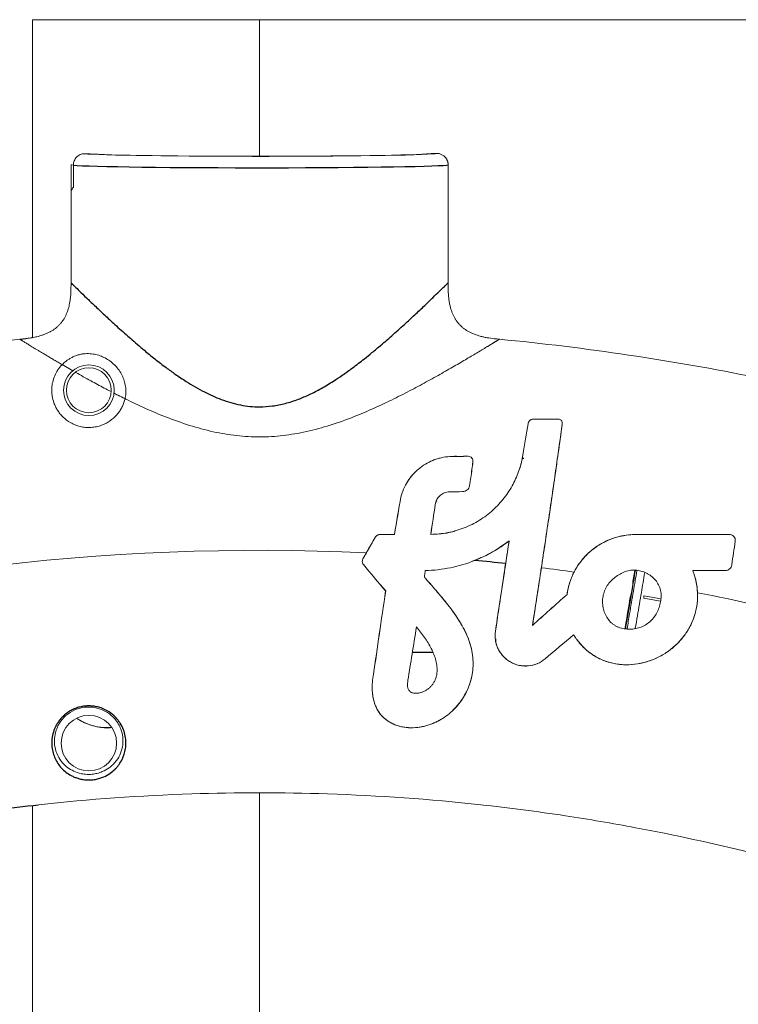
# Model space of a CAD drawing. Header units: millimetres. Extents: x 6 to 425, y 6 to 273.
# Tile 98 of 103: x 310.65 to 314.86, y 172.5 to 178.28. Entities that reach past the tile are written whole.
import ezdxf

# ---------------------------------------------------------------- set-up
doc = ezdxf.new("R2010")
doc.units = ezdxf.units.MM

msp = doc.modelspace()

# ---------------------------------------------------------------- linework, layer by layer
at = {"color": 144, "linetype": 'Continuous', "lineweight": 18}
for p, q in [((310.7209, 178.2785), (310.7209, 176.4116)), ((312.0543, 178.2785), (310.7209, 178.2785)), ((315.7876, 178.2785), (312.0543, 178.2785)), ((312.0543, 178.2785), (312.0543, 177.4765)), ((311.0486, 177.4913), (311.0259, 177.4912)), ((313.0945, 177.4931), (313.0619, 177.4931)), ((310.9474, 177.2617), (310.9474, 177.4265)), ((310.9614, 177.4244), (310.9614, 177.294)), ((313.1612, 176.7334), (313.1612, 177.4265)), ((310.9474, 177.2617), (310.9474, 176.7335)), ((310.954, 176.727), (310.9474, 176.7334)), ((310.213, 176.349), (310.6462, 176.402)), ((310.8956, 176.2526), (310.9581, 176.2166)), ((313.0857, 175.4319), (313.0927, 175.4533)), ((313.0269, 175.0432), (313.0405, 175.0446)), ((314.2459, 174.9788), (314.2569, 175.0435)), ((314.2459, 174.9655), (314.2459, 174.9788)), ((314.2376, 174.9154), (314.2432, 174.9488)), ((314.2303, 174.8862), (314.2346, 174.8987)), ((314.311, 174.8811), (314.311, 174.8944)), ((314.311, 174.8944), (314.409, 174.8772)), ((314.4081, 174.864), (314.311, 174.8811)), ((311.1927, 173.9033), (311.2135, 173.9269)), ((312.0543, 173.7386), (312.0543, 169.7945)), ((310.7209, 173.6636), (310.7209, 169.796))]:
    msp.add_line(p, q, dxfattribs=at)
at = {"color": 7, "linetype": 'Continuous', "lineweight": 25}
for p, q in [((313.2099, 175.7136), (313.1995, 175.7137)), ((313.6066, 175.7018), (313.5949, 175.7023)), ((312.9519, 174.565), (313.0712, 174.5649))]:
    msp.add_line(p, q, dxfattribs=at)
at = {"color": 144, "linetype": 'Continuous', "lineweight": 18}
for centre, radius in [((311.0522, 176.1022), 0.1487), ((311.0522, 176.1022), 0.1317), ((311.0522, 174.0299), 0.1628)]:
    msp.add_circle(centre, radius, dxfattribs=at)
for start, end in [(87.31664, 107.09093), (82.07612, 82.90391), (72.90907, 78.93156)]:
    msp.add_arc((312.0543, 161.7708), 13.3915, start, end, dxfattribs=at)
at = {"color": 7, "linetype": 'Continuous', "lineweight": 25}
msp.add_arc((312.0543, 161.7708), 13.3915, 83.80723, 84.58704, dxfattribs=at)
at = {"color": 144, "linetype": 'Continuous', "lineweight": 18}
for centre, major_axis, ratio, start_param, end_param in [((312.0543, 177.4941), (1.0417, 0), 0.017455, 3.301327, 6.230742), ((311.0508, 177.4912), (0.00847, 0), 0.017455, 0.166786, 1.832596), ((312.0543, 177.4941), (1.0092, 0), 0.017455, 3.308379, 6.227897), ((312.0543, 177.4274), (1.1083, 0), 0.016405, 3.19193, 3.308504), ((312.0543, 177.3094), (1.1083, 0.0526), 0.187924, 2.965761, 3.070154)]:
    msp.add_ellipse(centre, major_axis=major_axis, ratio=ratio, start_param=start_param, end_param=end_param, dxfattribs=at)
at = {"color": 7, "linetype": 'Continuous', "lineweight": 25}
msp.add_ellipse((312.0543, 177.4274), major_axis=(1.1083, 0), ratio=0.016405, start_param=3.308504, end_param=6.232848, dxfattribs=at)
at = {"color": 144, "linetype": 'Continuous', "lineweight": 18}
for points, knots in [([(311.0259, 177.4912), (311.0216, 177.4912), (311.0175, 177.4907), (311.0092, 177.489), (311.0051, 177.4877), (310.9973, 177.4844), (310.9936, 177.4823), (310.9866, 177.4775), (310.9833, 177.4747), (310.9774, 177.4685), (310.9747, 177.4652), (310.97, 177.4579), (310.9679, 177.454), (310.9631, 177.442), (310.9614, 177.4332), (310.9614, 177.4244)], [0, 0, 0, 0, 0.125, 0.125, 0.25, 0.25, 0.375, 0.375, 0.5, 0.5, 0.625, 0.625, 0.75, 0.75, 1, 1, 1, 1]), ([(313.1612, 177.4265), (313.1612, 177.4281), (313.1611, 177.4313), (313.1606, 177.436), (313.1598, 177.4407), (313.1586, 177.4453), (313.1571, 177.4499), (313.1553, 177.4543), (313.1531, 177.4585), (313.1507, 177.4626), (313.148, 177.4665), (313.145, 177.4702), (313.141, 177.4745), (313.1358, 177.4791), (313.1289, 177.4838), (313.1213, 177.4878), (313.1129, 177.4908), (313.1039, 177.4928), (313.0977, 177.493), (313.0945, 177.4931)], [0, 0, 0, 0, 0.045541, 0.091062, 0.136562, 0.182042, 0.227503, 0.272945, 0.318369, 0.363776, 0.409166, 0.45454, 0.499898, 0.576075, 0.65512, 0.737034, 0.821818, 0.909473, 1, 1, 1, 1]), ([(310.9481, 177.2718), (310.948, 177.2712), (310.9478, 177.2703), (310.9476, 177.2679), (310.9475, 177.267), (310.9474, 177.2647), (310.9474, 177.2632), (310.9474, 177.2617)], [0, 0, 0, 0, 0.5, 0.5, 0.75, 0.75, 1, 1, 1, 1]), ([(310.9474, 176.7335), (310.9474, 176.7281), (310.9474, 176.716), (310.9472, 176.6965), (310.9465, 176.6776), (310.9453, 176.6586), (310.9436, 176.6406), (310.9409, 176.6217), (310.9377, 176.6047), (310.9351, 176.5941), (310.9339, 176.5891)], [0, 0, 0, 0, 0.109602, 0.250036, 0.402694, 0.499533, 0.643463, 0.775124, 0.894052, 1, 1, 1, 1]), ([(313.1748, 176.5891), (313.1739, 176.5924), (313.1722, 176.5992), (313.1699, 176.6098), (313.1678, 176.6214), (313.1659, 176.6338), (313.1644, 176.647), (313.1631, 176.6608), (313.1621, 176.6776), (313.1614, 176.6965), (313.1612, 176.716), (313.1612, 176.7281), (313.1612, 176.7334)], [0, 0, 0, 0, 0.069166, 0.14413, 0.224849, 0.31124, 0.403175, 0.500487, 0.597143, 0.749975, 0.890333, 1, 1, 1, 1]), ([(310.9143, 176.5367), (310.9156, 176.5393), (310.9181, 176.5445), (310.9216, 176.5526), (310.925, 176.5611), (310.9282, 176.5701), (310.9312, 176.5794), (310.933, 176.5859), (310.9339, 176.5891)], [0, 0, 0, 0, 0.151753, 0.309407, 0.473037, 0.642686, 0.818355, 1, 1, 1, 1]), ([(313.1748, 176.5891), (313.1756, 176.5859), (313.1774, 176.5794), (313.1804, 176.5701), (313.1836, 176.5611), (313.187, 176.5526), (313.1905, 176.5445), (313.193, 176.5393), (313.1943, 176.5367)], [0, 0, 0, 0, 0.181651, 0.357324, 0.526974, 0.690603, 0.848253, 1, 1, 1, 1]), ([(310.8935, 176.5031), (310.8917, 176.5009), (310.8882, 176.4964), (310.8826, 176.4899), (310.8767, 176.4837), (310.8725, 176.4797), (310.8704, 176.4778)], [0, 0, 0, 0, 0.24944, 0.498957, 0.748996, 1, 1, 1, 1]), ([(310.8935, 176.5031), (310.895, 176.5052), (310.8981, 176.5093), (310.9025, 176.5158), (310.9066, 176.5226), (310.9106, 176.5295), (310.9131, 176.5343), (310.9143, 176.5367)], [0, 0, 0, 0, 0.195015, 0.392349, 0.592193, 0.794702, 1, 1, 1, 1]), ([(313.1943, 176.5367), (313.1955, 176.5343), (313.198, 176.5295), (313.202, 176.5226), (313.2062, 176.5158), (313.2105, 176.5093), (313.2136, 176.5052), (313.2151, 176.5031)], [0, 0, 0, 0, 0.2052936, 0.4078013, 0.607645, 0.8049813, 1, 1, 1, 1]), ([(313.2382, 176.4778), (313.2361, 176.4797), (313.2319, 176.4837), (313.226, 176.4899), (313.2204, 176.4964), (313.2169, 176.5009), (313.2151, 176.5031)], [0, 0, 0, 0, 0.251005, 0.501044, 0.750561, 1, 1, 1, 1]), ([(310.7887, 176.4293), (310.786, 176.4283), (310.7801, 176.4262), (310.7704, 176.4231), (310.7594, 176.4199), (310.747, 176.4167), (310.7331, 176.4136), (310.7137, 176.41), (310.6909, 176.4067), (310.6668, 176.404), (310.6525, 176.4027), (310.6462, 176.402)], [0, 0, 0, 0, 0.06007, 0.129576, 0.208503, 0.296769, 0.394206, 0.500553, 0.703542, 0.869539, 1, 1, 1, 1]), ([(310.7887, 176.4293), (310.7919, 176.4306), (310.7982, 176.433), (310.8073, 176.4369), (310.8159, 176.4409), (310.824, 176.4451), (310.8317, 176.4493), (310.8365, 176.4523), (310.8389, 176.4537)], [0, 0, 0, 0, 0.184572, 0.361997, 0.532227, 0.695264, 0.851159, 1, 1, 1, 1]), ([(310.8389, 176.4537), (310.8412, 176.4552), (310.8458, 176.4581), (310.8524, 176.4628), (310.8587, 176.4676), (310.8647, 176.4726), (310.8685, 176.4761), (310.8704, 176.4778)], [0, 0, 0, 0, 0.207388, 0.410935, 0.610771, 0.807061, 1, 1, 1, 1]), ([(313.2382, 176.4778), (313.2401, 176.4761), (313.2439, 176.4726), (313.2499, 176.4676), (313.2562, 176.4628), (313.2629, 176.4581), (313.2674, 176.4552), (313.2698, 176.4537)], [0, 0, 0, 0, 0.192925, 0.389207, 0.589042, 0.792597, 1, 1, 1, 1]), ([(313.2698, 176.4537), (313.2721, 176.4523), (313.277, 176.4493), (313.2846, 176.4451), (313.2927, 176.4409), (313.3013, 176.4369), (313.3104, 176.433), (313.3167, 176.4306), (313.3199, 176.4293)], [0, 0, 0, 0, 0.1488184, 0.3046999, 0.4677325, 0.6379665, 0.8154056, 1, 1, 1, 1]), ([(313.4624, 176.402), (313.4523, 176.403), (313.4282, 176.4053), (313.3966, 176.4095), (313.3689, 176.4149), (313.3497, 176.4197), (313.3337, 176.4244), (313.3242, 176.4278), (313.3199, 176.4293)], [0, 0, 0, 0, 0.209092, 0.499441, 0.655712, 0.791589, 0.906427, 1, 1, 1, 1]), ([(310.7209, 176.4116), (310.7201, 176.4114), (310.6958, 176.4049), (310.6705, 176.4035), (310.6462, 176.4021)], [0, 0, 0, 0, 0.035931, 1, 1, 1, 1]), ([(310.8955, 176.2525), (310.8915, 176.2549), (310.8834, 176.2595), (310.8717, 176.2664), (310.8601, 176.2732), (310.8489, 176.2798), (310.8379, 176.2863), (310.8273, 176.2926), (310.8168, 176.2988), (310.8067, 176.3049), (310.7968, 176.3108), (310.7872, 176.3165), (310.7779, 176.3221), (310.7689, 176.3275), (310.7578, 176.3342), (310.7449, 176.3419), (310.7309, 176.3504), (310.7179, 176.3582), (310.7059, 176.3655), (310.695, 176.3721), (310.6852, 176.3781), (310.6764, 176.3835), (310.6687, 176.3882), (310.662, 176.3923), (310.6564, 176.3957), (310.6519, 176.3985), (310.6484, 176.4007), (310.6469, 176.4016), (310.6462, 176.402)], [0, 0, 0, 0, 0.029261, 0.058397, 0.087414, 0.116316, 0.145108, 0.173795, 0.20238, 0.230871, 0.25927, 0.287585, 0.315819, 0.343978, 0.372068, 0.422534, 0.472498, 0.521995, 0.571061, 0.619736, 0.668059, 0.716071, 0.763813, 0.811328, 0.85866, 0.905853, 0.952951, 1, 1, 1, 1]), ([(313.4624, 176.402), (313.462, 176.4018), (313.4614, 176.4014), (313.46, 176.4006), (313.4585, 176.3996), (313.4566, 176.3985), (313.4545, 176.3972), (313.4521, 176.3957), (313.4494, 176.394), (313.4465, 176.3922), (313.4433, 176.3903), (313.4398, 176.3882), (313.4361, 176.3859), (313.4321, 176.3834), (313.4279, 176.3808), (313.4233, 176.3781), (313.4186, 176.3752), (313.4135, 176.3721), (313.4082, 176.3689), (313.4026, 176.3655), (313.3968, 176.362), (313.3907, 176.3583), (313.3844, 176.3544), (313.3777, 176.3504), (313.3709, 176.3463), (313.3637, 176.342), (313.3563, 176.3375), (313.3422, 176.329), (313.3202, 176.3158), (313.2884, 176.2968), (313.2536, 176.2763), (313.2038, 176.2472), (313.1356, 176.2078), (313.0454, 176.1573), (312.9475, 176.1046), (312.8415, 176.0505), (312.7294, 175.9973), (312.6051, 175.9444), (312.4726, 175.8963), (312.3324, 175.8578), (312.1938, 175.834), (312.0561, 175.8257), (311.9184, 175.8335), (311.7798, 175.857), (311.6395, 175.8952), (311.5067, 175.9431), (311.3819, 175.996), (311.3046, 176.0327), (311.2658, 176.0518), (311.2645, 176.0524)], [0, 0, 0, 0, 0.005533, 0.011068, 0.016605, 0.022148, 0.027695, 0.03325, 0.038813, 0.044386, 0.04997, 0.055565, 0.061175, 0.066799, 0.072439, 0.078096, 0.083771, 0.089466, 0.095182, 0.10092, 0.106681, 0.112466, 0.118277, 0.124114, 0.129978, 0.135872, 0.141795, 0.147748, 0.168793, 0.190134, 0.211809, 0.233856, 0.277624, 0.322348, 0.367895, 0.413451, 0.461044, 0.507238, 0.560719, 0.611058, 0.659074, 0.705709, 0.75231, 0.800289, 0.850594, 0.904046, 0.95046, 0.998334, 1, 1, 1, 1]), ([(316.452, 175.7964), (315.966, 175.9487), (315.4721, 176.0758), (314.4738, 176.2781), (313.9693, 176.3533), (313.4624, 176.402)], [0, 0, 0, 0, 0.5, 0.5, 1, 1, 1, 1]), ([(310.8956, 176.2526), (310.9023, 176.2595), (310.9096, 176.2663), (310.9225, 176.2764), (310.9271, 176.2798), (310.9372, 176.2865), (310.9426, 176.2898), (310.9547, 176.2963), (310.9611, 176.2995), (310.9715, 176.3037), (310.975, 176.3051), (310.9821, 176.3075), (310.9857, 176.3087), (310.9965, 176.3118), (311.0037, 176.3134), (311.0176, 176.3158), (311.0243, 176.3166), (311.0441, 176.3179), (311.0563, 176.3175), (311.0798, 176.315), (311.0911, 176.3128), (311.1126, 176.3069), (311.123, 176.3032), (311.1431, 176.2944), (311.1528, 176.2893), (311.1717, 176.2776), (311.1808, 176.271), (311.198, 176.2565), (311.2061, 176.2486), (311.2212, 176.2315), (311.2281, 176.2223), (311.2407, 176.2027), (311.2463, 176.1924), (311.2556, 176.1713), (311.2594, 176.1605), (311.2652, 176.1387), (311.2672, 176.1275), (311.2694, 176.1055), (311.2696, 176.0947), (311.2684, 176.0734), (311.2669, 176.0629), (311.2645, 176.0524)], [0, 0, 0, 0, 0.0625, 0.0625, 0.09375, 0.09375, 0.125, 0.125, 0.15625, 0.15625, 0.171875, 0.171875, 0.1875, 0.1875, 0.21875, 0.21875, 0.25, 0.25, 0.3125, 0.3125, 0.375, 0.375, 0.4375, 0.4375, 0.5, 0.5, 0.5625, 0.5625, 0.625, 0.625, 0.6875, 0.6875, 0.75, 0.75, 0.8125, 0.8125, 0.875, 0.875, 0.9375, 0.9375, 1, 1, 1, 1]), ([(311.2645, 176.0524), (311.261, 176.0374), (311.2559, 176.0225), (311.2452, 176.0002), (311.2412, 175.9928), (311.232, 175.9782), (311.2268, 175.9709), (311.2154, 175.9569), (311.2092, 175.9501), (311.1956, 175.9372), (311.1881, 175.9309), (311.1642, 175.9136), (311.1465, 175.9039), (311.122, 175.895), (311.1169, 175.8933), (311.1067, 175.8904), (311.1016, 175.8892), (311.0861, 175.8859), (311.0756, 175.8845), (311.0543, 175.8833), (311.0434, 175.8835), (311.0224, 175.8853), (311.012, 175.887), (310.9917, 175.8919), (310.9818, 175.895), (310.963, 175.9024), (310.9541, 175.9067), (310.9284, 175.9212), (310.9135, 175.9326), (310.8941, 175.9514), (310.8881, 175.958), (310.8774, 175.9713), (310.8725, 175.9781), (310.8638, 175.9919), (310.8598, 175.9989), (310.8529, 176.0132), (310.8499, 176.0204), (310.8421, 176.0418), (310.8386, 176.0559), (310.8355, 176.0769), (310.8348, 176.0839), (310.8341, 176.0977), (310.8341, 176.1046), (310.8356, 176.1384), (310.8416, 176.1636), (310.8568, 176.199), (310.863, 176.2104), (310.8775, 176.2323), (310.8859, 176.2426), (310.8955, 176.2525)], [0, 0, 0, 0, 0.0625, 0.0625, 0.09375, 0.09375, 0.125, 0.125, 0.15625, 0.15625, 0.1875, 0.1875, 0.25, 0.25, 0.265625, 0.265625, 0.28125, 0.28125, 0.3125, 0.3125, 0.34375, 0.34375, 0.375, 0.375, 0.40625, 0.40625, 0.4375, 0.4375, 0.5, 0.5, 0.53125, 0.53125, 0.5625, 0.5625, 0.59375, 0.59375, 0.625, 0.625, 0.6875, 0.6875, 0.71875, 0.71875, 0.75, 0.75, 0.875, 0.875, 0.9375, 0.9375, 1, 1, 1, 1]), ([(310.9759, 176.2064), (311.0048, 176.1902), (311.0578, 176.1604), (311.1278, 176.1223), (311.1691, 176.1011), (311.1828, 176.094)], [0, 0, 0, 0, 0.443983, 0.815352, 1, 1, 1, 1]), ([(311.1976, 176.0863), (311.2063, 176.0817), (311.2279, 176.0705), (311.2508, 176.0594), (311.2645, 176.0527)], [0, 0, 0, 0, 0.405228, 1, 1, 1, 1]), ([(313.6303, 175.9058), (313.6314, 175.9126), (313.6347, 175.9191), (313.6429, 175.9269), (313.6462, 175.9292), (313.654, 175.9324), (313.6584, 175.9334), (313.663, 175.9334)], [0, 0, 0, 0, 0.5, 0.5, 0.75, 0.75, 1, 1, 1, 1]), ([(313.6543, 175.9319), (313.6542, 175.9319), (313.6509, 175.9315), (313.6445, 175.9278), (313.6358, 175.9204), (313.6318, 175.912), (313.6307, 175.9067), (313.6305, 175.9058)], [0, 0, 0, 0, 0.012673, 0.220827, 0.526509, 0.91906, 1, 1, 1, 1]), ([(313.6563, 174.7211), (313.6725, 174.8249), (313.6887, 174.93), (313.7089, 175.0628), (313.713, 175.0895), (313.721, 175.1428), (313.725, 175.1692), (313.7368, 175.2479), (313.7445, 175.2996), (313.7595, 175.4016), (313.7669, 175.4519), (313.7777, 175.5262), (313.7813, 175.5508), (313.7882, 175.599), (313.7916, 175.6227), (313.8016, 175.6925), (313.8079, 175.7373), (313.82, 175.8236), (313.8257, 175.865), (313.8311, 175.9047)], [0, 0, 0, 0, 0.25, 0.25, 0.3125, 0.3125, 0.375, 0.375, 0.5, 0.5, 0.625, 0.625, 0.6875, 0.6875, 0.75, 0.75, 0.875, 0.875, 1, 1, 1, 1]), ([(313.8313, 175.9047), (313.8234, 175.8463), (313.8147, 175.7843), (313.8009, 175.6861), (313.7961, 175.6525), (313.7862, 175.5835), (313.7811, 175.548), (313.7653, 175.4394), (313.7544, 175.3655), (313.7376, 175.2525), (313.7319, 175.2144), (313.7233, 175.1568), (313.7204, 175.1375), (313.7145, 175.0987), (313.7116, 175.0792), (313.7086, 175.0597)], [0, 0, 0, 0, 0.25, 0.25, 0.375, 0.375, 0.5, 0.5, 0.75, 0.75, 0.875, 0.875, 0.9375, 0.9375, 1, 1, 1, 1]), ([(313.8126, 175.9331), (313.8162, 175.9321), (313.8194, 175.9304), (313.8246, 175.9262), (313.8266, 175.9237), (313.8311, 175.9159), (313.8321, 175.9102), (313.8313, 175.9047)], [0, 0, 0, 0, 0.25, 0.25, 0.5, 0.5, 1, 1, 1, 1]), ([(313.8306, 175.9134), (313.8306, 175.9138), (313.8304, 175.9172), (313.8287, 175.9211), (313.8259, 175.9238), (313.8257, 175.9241)], [0, 0, 0, 0, 0.096709, 0.923647, 1, 1, 1, 1]), ([(312.8835, 175.4752), (312.8918, 175.5075), (312.9049, 175.5375), (312.9269, 175.5723), (312.9316, 175.5792), (312.9414, 175.5923), (312.9465, 175.5987), (312.9627, 175.6171), (312.9743, 175.6286), (312.9996, 175.6498), (313.0133, 175.6596), (313.0417, 175.6767), (313.0566, 175.6842), (313.0799, 175.6936), (313.0879, 175.6965), (313.1041, 175.7016), (313.1124, 175.7039), (313.1376, 175.7097), (313.1546, 175.7122), (313.172, 175.7133)], [0, 0, 0, 0, 0.25, 0.25, 0.3125, 0.3125, 0.375, 0.375, 0.5, 0.5, 0.625, 0.625, 0.75, 0.75, 0.8125, 0.8125, 0.875, 0.875, 1, 1, 1, 1]), ([(313.172, 175.7131), (313.1373, 175.7109), (313.1042, 175.7032), (313.0569, 175.6841), (313.0419, 175.6766), (313.0135, 175.6595), (313, 175.6499), (312.9618, 175.6179), (312.9404, 175.5933), (312.914, 175.5516), (312.9063, 175.537), (312.8932, 175.5069), (312.8878, 175.4913), (312.8836, 175.4752)], [0, 0, 0, 0, 0.25, 0.25, 0.375, 0.375, 0.5, 0.5, 0.75, 0.75, 0.875, 0.875, 1, 1, 1, 1]), ([(313.0594, 175.2559), (313.093, 175.2562), (313.1262, 175.2596), (313.192, 175.2724), (313.2247, 175.2819), (313.2869, 175.3064), (313.3166, 175.3213), (313.3591, 175.3477), (313.373, 175.3572), (313.3995, 175.3772), (313.4122, 175.3877), (313.4486, 175.4207), (313.4707, 175.4446), (313.5005, 175.4831), (313.5099, 175.4963), (313.5271, 175.5231), (313.535, 175.5367), (313.5496, 175.5642), (313.5563, 175.5782), (313.5684, 175.6065), (313.5738, 175.6208), (313.5882, 175.664), (313.5951, 175.6928), (313.5998, 175.7215)], [0, 0, 0, 0, 0.125, 0.125, 0.25, 0.25, 0.375, 0.375, 0.4375, 0.4375, 0.5, 0.5, 0.625, 0.625, 0.6875, 0.6875, 0.75, 0.75, 0.8125, 0.8125, 0.875, 0.875, 1, 1, 1, 1]), ([(313.2789, 175.7147), (313.2834, 175.7147), (313.2877, 175.7137), (313.2954, 175.7099), (313.2987, 175.7072), (313.3063, 175.6975), (313.3081, 175.6894), (313.3068, 175.6818)], [0, 0, 0, 0, 0.25, 0.25, 0.5, 0.5, 1, 1, 1, 1]), ([(313.3064, 175.6916), (313.3064, 175.692), (313.3063, 175.6959), (313.3046, 175.7001), (313.3019, 175.7027), (313.3018, 175.7028)], [0, 0, 0, 0, 0.09526, 0.975317, 1, 1, 1, 1]), ([(313.6, 175.7215), (313.5954, 175.6936), (313.5904, 175.6632), (313.5777, 175.6332), (313.5766, 175.6308)], [0, 0, 0, 0, 0.91811, 1, 1, 1, 1]), ([(313.1612, 175.5052), (313.1516, 175.504), (313.1424, 175.5013), (313.1252, 175.4929), (313.1175, 175.4875), (313.104, 175.4742), (313.0986, 175.4667), (313.0901, 175.45), (313.0873, 175.4412), (313.0859, 175.4319)], [0, 0, 0, 0, 0.25, 0.25, 0.5, 0.5, 0.75, 0.75, 1, 1, 1, 1]), ([(313.2463, 175.5069), (313.2513, 175.507), (313.2562, 175.5079), (313.2654, 175.5115), (313.2696, 175.514), (313.2805, 175.5235), (313.2853, 175.5321), (313.287, 175.5412)], [0, 0, 0, 0, 0.25, 0.25, 0.5, 0.5, 1, 1, 1, 1]), ([(313.2872, 175.5412), (313.2855, 175.532), (313.2807, 175.5234), (313.2696, 175.5139), (313.2655, 175.5113), (313.2562, 175.5077), (313.2513, 175.5068), (313.2463, 175.5067)], [0, 0, 0, 0, 0.5, 0.5, 0.75, 0.75, 1, 1, 1, 1]), ([(313.2049, 175.2774), (313.2026, 175.2765), (313.1722, 175.2654), (313.1227, 175.2585), (313.076, 175.2565), (313.0592, 175.2558)], [0, 0, 0, 0, 0.050545, 0.657281, 1, 1, 1, 1]), ([(312.7325, 175.2379), (312.7355, 175.2433), (312.7399, 175.2478), (312.7505, 175.254), (312.7566, 175.2557), (312.7628, 175.2557)], [0, 0, 0, 0, 0.5, 0.5, 1, 1, 1, 1]), ([(312.7538, 175.254), (312.753, 175.2539), (312.7484, 175.2532), (312.741, 175.2483), (312.7352, 175.2423), (312.7329, 175.2384), (312.7326, 175.2378)], [0, 0, 0, 0, 0.086212, 0.507117, 0.929833, 1, 1, 1, 1]), ([(313.3017, 175.0982), (313.3365, 175.112), (313.4142, 175.1427), (313.4822, 175.1911), (313.5197, 175.2179)], [0, 0, 0, 0, 0.447131, 1, 1, 1, 1]), ([(313.5195, 175.2175), (313.4885, 175.1936), (313.4561, 175.1721), (313.3888, 175.1338), (313.3538, 175.117), (313.3176, 175.1026)], [0, 0, 0, 0, 0.5, 0.5, 1, 1, 1, 1]), ([(313.5197, 175.2179), (313.506, 175.1296), (313.4924, 175.0411), (313.4756, 174.9301), (313.4722, 174.9079), (313.4655, 174.8635), (313.4622, 174.8412), (313.4522, 174.7746), (313.4456, 174.7306), (313.4392, 174.6871)], [0, 0, 0, 0, 0.5, 0.5, 0.625, 0.625, 0.75, 0.75, 1, 1, 1, 1]), ([(314.2625, 175.2547), (314.2379, 175.2548), (314.2137, 175.2525), (314.178, 175.2461), (314.1661, 175.2434), (314.1427, 175.237), (314.131, 175.2332), (314.0967, 175.2204), (314.0749, 175.2099), (314.0438, 175.1914), (314.0337, 175.1848), (314.014, 175.1705), (314.0044, 175.1629), (313.9768, 175.139), (313.9601, 175.1215), (313.9373, 175.0932), (313.9302, 175.0834), (313.9166, 175.063), (313.9103, 175.0524), (313.8929, 175.0203), (313.8833, 174.998), (313.8682, 174.9517), (313.8626, 174.9275), (313.8593, 174.9032)], [0, 0, 0, 0, 0.125, 0.125, 0.1875, 0.1875, 0.25, 0.25, 0.375, 0.375, 0.4375, 0.4375, 0.5, 0.5, 0.625, 0.625, 0.6875, 0.6875, 0.75, 0.75, 0.875, 0.875, 1, 1, 1, 1]), ([(313.9004, 175.0344), (313.9175, 175.0676), (313.9388, 175.0979), (313.9898, 175.1527), (314.0185, 175.176), (314.066, 175.205), (314.0827, 175.2137), (314.1166, 175.2284), (314.134, 175.2346), (314.1696, 175.2447), (314.1879, 175.2485), (314.225, 175.2536), (314.2437, 175.2549), (314.2625, 175.2549)], [0, 0, 0, 0, 0.25, 0.25, 0.5, 0.5, 0.625, 0.625, 0.75, 0.75, 0.875, 0.875, 1, 1, 1, 1]), ([(314.8465, 175.2155), (314.8469, 175.2181), (314.847, 175.2206), (314.8466, 175.2256), (314.8461, 175.2282), (314.8438, 175.2355), (314.8412, 175.2401), (314.8359, 175.2457), (314.8339, 175.2475), (314.8295, 175.2504), (314.8272, 175.2516), (314.8197, 175.2544), (314.8143, 175.2551), (314.809, 175.2545)], [0, 0, 0, 0, 0.125, 0.125, 0.25, 0.25, 0.5, 0.5, 0.625, 0.625, 0.75, 0.75, 1, 1, 1, 1]), ([(314.809, 175.2547), (314.8116, 175.255), (314.8143, 175.2549), (314.8196, 175.2543), (314.8222, 175.2536), (314.8296, 175.2509), (314.8341, 175.2479), (314.8413, 175.2402), (314.844, 175.2356), (314.847, 175.2258), (314.8474, 175.2206), (314.8467, 175.2155)], [0, 0, 0, 0, 0.125, 0.125, 0.25, 0.25, 0.5, 0.5, 0.75, 0.75, 1, 1, 1, 1]), ([(312.6637, 175.0793), (312.6601, 175.0837), (312.6578, 175.0892), (312.6567, 175.1007), (312.658, 175.1065), (312.6608, 175.1115)], [0, 0, 0, 0, 0.5, 0.5, 1, 1, 1, 1]), ([(312.661, 175.1114), (312.6582, 175.1064), (312.6569, 175.1006), (312.6579, 175.0892), (312.6602, 175.0838), (312.6639, 175.0794)], [0, 0, 0, 0, 0.5, 0.5, 1, 1, 1, 1]), ([(313.3176, 175.1026), (313.2718, 175.0843), (313.2244, 175.0701), (313.1265, 175.05), (313.077, 175.0443), (313.0271, 175.043)], [0, 0, 0, 0, 0.5, 0.5, 1, 1, 1, 1]), ([(313.439, 174.6872), (313.4487, 174.7526), (313.4585, 174.8184), (313.4785, 174.9507), (313.4886, 175.0172), (313.4989, 175.0841)], [0, 0, 0, 0, 0.5, 0.5, 1, 1, 1, 1]), ([(313.7086, 175.0597), (313.7, 175.003), (313.6914, 174.9465), (313.674, 174.8338), (313.6653, 174.7776), (313.6565, 174.7216)], [0, 0, 0, 0, 0.5, 0.5, 1, 1, 1, 1]), ([(313.8592, 174.9033), (313.8623, 174.9262), (313.8673, 174.9485), (313.8776, 174.9814), (313.8815, 174.9922), (313.8903, 175.0136), (313.8951, 175.0242), (313.9004, 175.0344)], [0, 0, 0, 0, 0.5, 0.5, 0.75, 0.75, 1, 1, 1, 1]), ([(313.8981, 174.6657), (313.9014, 174.6606), (313.9047, 174.6556), (313.9115, 174.6457), (313.915, 174.6408), (313.9258, 174.6264), (313.9334, 174.6172), (313.9495, 174.5993), (313.958, 174.5907), (313.9759, 174.5743), (313.9854, 174.5665), (314.0146, 174.5448), (314.0355, 174.5324), (314.069, 174.5172), (314.0805, 174.5126), (314.1038, 174.5049), (314.1156, 174.5016), (314.1394, 174.4964), (314.1515, 174.4943), (314.1759, 174.4915), (314.1883, 174.4906), (314.2252, 174.4899), (314.2495, 174.4918), (314.2857, 174.4977), (314.2978, 174.5002), (314.3215, 174.5062), (314.3331, 174.5097), (314.3674, 174.5216), (314.3895, 174.5314), (314.4216, 174.549), (314.432, 174.5552), (314.4521, 174.5686), (314.4619, 174.5757), (314.4901, 174.5981), (314.5077, 174.6146), (314.5321, 174.6419), (314.5398, 174.6514), (314.5543, 174.6708), (314.5611, 174.6808), (314.5801, 174.7117), (314.5909, 174.7335), (314.6042, 174.768), (314.608, 174.7797), (314.6146, 174.8033), (314.6173, 174.8151), (314.6216, 174.8391), (314.6232, 174.8512), (314.6252, 174.8756), (314.6256, 174.888), (314.6251, 174.925), (314.6224, 174.9493), (314.6152, 174.9852), (314.6123, 174.9971), (314.6071, 175.0148), (314.6053, 175.0207), (314.6013, 175.0323), (314.5992, 175.0381), (314.5971, 175.0438)], [0, 0, 0, 0, 0.015625, 0.015625, 0.03125, 0.03125, 0.0625, 0.0625, 0.09375, 0.09375, 0.125, 0.125, 0.1875, 0.1875, 0.21875, 0.21875, 0.25, 0.25, 0.28125, 0.28125, 0.3125, 0.3125, 0.375, 0.375, 0.40625, 0.40625, 0.4375, 0.4375, 0.5, 0.5, 0.53125, 0.53125, 0.5625, 0.5625, 0.625, 0.625, 0.65625, 0.65625, 0.6875, 0.6875, 0.75, 0.75, 0.78125, 0.78125, 0.8125, 0.8125, 0.84375, 0.84375, 0.875, 0.875, 0.9375, 0.9375, 0.96875, 0.96875, 0.984375, 0.984375, 1, 1, 1, 1]), ([(314.1629, 175.0187), (314.1531, 175.0128), (314.1439, 175.0063), (314.1265, 174.9918), (314.1183, 174.9839), (314.1035, 174.9667), (314.0969, 174.9575), (314.0855, 174.938), (314.0807, 174.9275), (314.0733, 174.9061), (314.0707, 174.8952), (314.0676, 174.8728), (314.0671, 174.8613), (314.0684, 174.8388), (314.0701, 174.8277), (314.0756, 174.8057), (314.0794, 174.795), (314.0891, 174.7747), (314.0949, 174.765), (314.1087, 174.747), (314.1165, 174.7389), (314.1296, 174.7281), (314.1343, 174.7248), (314.1439, 174.7188), (314.1489, 174.7161), (314.1592, 174.7114), (314.1644, 174.7094), (314.1752, 174.7058), (314.1808, 174.7044), (314.1974, 174.7008), (314.2086, 174.6995), (314.2312, 174.6987), (314.2427, 174.6993), (314.265, 174.7026), (314.2759, 174.7052), (314.2973, 174.7125), (314.3078, 174.7172), (314.3272, 174.7284), (314.3364, 174.7349), (314.3492, 174.746), (314.3533, 174.75), (314.3611, 174.7582), (314.3648, 174.7624), (314.3752, 174.7757), (314.3813, 174.7852), (314.392, 174.8053), (314.3964, 174.8157), (314.4036, 174.8371), (314.4064, 174.8481), (314.4104, 174.8705), (314.4116, 174.8817), (314.4119, 174.9043), (314.411, 174.9158), (314.4061, 174.9379), (314.4022, 174.9486), (314.3918, 174.9689), (314.3855, 174.9783), (314.3746, 174.9914), (314.3706, 174.9956), (314.3625, 175.0034), (314.3582, 175.0072), (314.3493, 175.0141), (314.3447, 175.0174), (314.335, 175.0234), (314.33, 175.0263), (314.3148, 175.0338), (314.3042, 175.0378), (314.2823, 175.0436), (314.2709, 175.0453), (314.2484, 175.0462), (314.2371, 175.0455), (314.2146, 175.0415), (314.2037, 175.0383), (314.1828, 175.0298), (314.1726, 175.0246), (314.1629, 175.0187)], [0, 0, 0, 0, 0.03125, 0.03125, 0.0625, 0.0625, 0.09375, 0.09375, 0.125, 0.125, 0.15625, 0.15625, 0.1875, 0.1875, 0.21875, 0.21875, 0.25, 0.25, 0.28125, 0.28125, 0.3125, 0.3125, 0.328125, 0.328125, 0.34375, 0.34375, 0.359375, 0.359375, 0.375, 0.375, 0.40625, 0.40625, 0.4375, 0.4375, 0.46875, 0.46875, 0.5, 0.5, 0.53125, 0.53125, 0.546875, 0.546875, 0.5625, 0.5625, 0.59375, 0.59375, 0.625, 0.625, 0.65625, 0.65625, 0.6875, 0.6875, 0.71875, 0.71875, 0.75, 0.75, 0.78125, 0.78125, 0.796875, 0.796875, 0.8125, 0.8125, 0.828125, 0.828125, 0.84375, 0.84375, 0.875, 0.875, 0.90625, 0.90625, 0.9375, 0.9375, 0.96875, 0.96875, 1, 1, 1, 1]), ([(314.2607, 175.0435), (314.2541, 175.0042), (314.2397, 174.9194), (314.2202, 174.8037), (314.2082, 174.7313), (314.2035, 174.7028)], [0, 0, 0, 0, 0.344687, 0.742814, 1, 1, 1, 1]), ([(314.2119, 174.702), (314.2167, 174.7307), (314.2286, 174.8023), (314.2481, 174.9183), (314.2625, 175.0031), (314.2693, 175.0435)], [0, 0, 0, 0, 0.258971, 0.646366, 1, 1, 1, 1]), ([(314.5974, 175.0437), (314.5993, 175.0384), (314.6012, 175.0332), (314.6048, 175.0226), (314.6065, 175.0173), (314.6113, 175.0013), (314.6141, 174.9905), (314.6212, 174.9579), (314.6242, 174.9358), (314.6252, 174.9132)], [0, 0, 0, 0, 0.125, 0.125, 0.25, 0.25, 0.5, 0.5, 1, 1, 1, 1]), ([(314.8261, 175.0767), (314.8256, 175.0722), (314.8242, 175.0679), (314.8201, 175.0599), (314.8172, 175.0563), (314.8072, 175.0473), (314.7982, 175.0438), (314.789, 175.0438)], [0, 0, 0, 0, 0.25, 0.25, 0.5, 0.5, 1, 1, 1, 1]), ([(312.7235, 174.4347), (312.7171, 174.4031), (312.7144, 174.372), (312.7161, 174.3339), (312.7167, 174.3264), (312.7185, 174.3113), (312.7197, 174.3037), (312.7241, 174.2815), (312.7282, 174.2671), (312.7363, 174.2462), (312.7394, 174.2393), (312.7463, 174.2259), (312.7501, 174.2193), (312.7628, 174.2002), (312.7727, 174.1884), (312.7907, 174.1722), (312.7972, 174.1671), (312.8107, 174.1576), (312.8178, 174.1532), (312.8327, 174.1452), (312.8406, 174.1415), (312.857, 174.1349), (312.8656, 174.132), (312.8829, 174.1273), (312.8918, 174.1253), (312.9098, 174.1224), (312.919, 174.1214), (312.9468, 174.1197), (312.965, 174.1204), (313.0012, 174.1247), (313.0186, 174.1284), (313.0437, 174.1355), (313.0519, 174.1382), (313.068, 174.144), (313.0759, 174.1473), (313.1145, 174.1645), (313.1417, 174.1818), (313.1787, 174.2123), (313.1903, 174.2233), (313.2119, 174.2461), (313.2219, 174.2581), (313.2406, 174.2831), (313.2492, 174.2962), (313.265, 174.3235), (313.2722, 174.3378), (313.291, 174.3818), (313.2997, 174.4127), (313.3064, 174.4617), (313.3076, 174.4785), (313.3078, 174.512), (313.3068, 174.5288), (313.3026, 174.5625), (313.2993, 174.5794), (313.2927, 174.6048), (313.2902, 174.6132), (313.2847, 174.63), (313.2817, 174.6382), (313.2656, 174.6792), (313.2491, 174.7107), (313.2208, 174.7568), (313.2108, 174.7719), (313.19, 174.8016), (313.1793, 174.8162), (313.1463, 174.8594), (313.1232, 174.8875), (313.076, 174.943), (313.0518, 174.9704), (313.0275, 174.9977)], [0, 0, 0, 0, 0.0625, 0.0625, 0.078125, 0.078125, 0.09375, 0.09375, 0.125, 0.125, 0.140625, 0.140625, 0.15625, 0.15625, 0.1875, 0.1875, 0.203125, 0.203125, 0.21875, 0.21875, 0.234375, 0.234375, 0.25, 0.25, 0.265625, 0.265625, 0.28125, 0.28125, 0.3125, 0.3125, 0.34375, 0.34375, 0.359375, 0.359375, 0.375, 0.375, 0.4375, 0.4375, 0.46875, 0.46875, 0.5, 0.5, 0.53125, 0.53125, 0.5625, 0.5625, 0.625, 0.625, 0.65625, 0.65625, 0.6875, 0.6875, 0.71875, 0.71875, 0.734375, 0.734375, 0.75, 0.75, 0.8125, 0.8125, 0.84375, 0.84375, 0.875, 0.875, 0.9375, 0.9375, 1, 1, 1, 1]), ([(313.0276, 174.9978), (313.0519, 174.9706), (313.076, 174.9432), (313.123, 174.8879), (313.146, 174.86), (313.1899, 174.8026), (313.2108, 174.7733), (313.2487, 174.7118), (313.2653, 174.6801), (313.2847, 174.6311), (313.2903, 174.6144), (313.2993, 174.5805), (313.3026, 174.5636), (313.3069, 174.5299), (313.3079, 174.5131), (313.3078, 174.4798), (313.3067, 174.4631), (313.3002, 174.4139), (313.2915, 174.3829), (313.2729, 174.3388), (313.2657, 174.3244), (313.25, 174.297), (313.2414, 174.2838), (313.2227, 174.2586), (313.2126, 174.2466), (313.1909, 174.2235), (313.1793, 174.2126), (313.1548, 174.1923), (313.1419, 174.1829), (313.1213, 174.1699), (313.1142, 174.1658), (313.0996, 174.158), (313.092, 174.1543), (313.0689, 174.1439), (313.0529, 174.1379), (313.0279, 174.1307), (313.0194, 174.1286), (313.0019, 174.125), (312.993, 174.1235), (312.9661, 174.1202), (312.9479, 174.1194), (312.9109, 174.1215), (312.8929, 174.1244), (312.8669, 174.1314), (312.8583, 174.1342), (312.8418, 174.1407), (312.8339, 174.1444), (312.8112, 174.1564), (312.7973, 174.166), (312.7793, 174.1821), (312.7738, 174.1877), (312.7635, 174.1996), (312.7588, 174.2058), (312.746, 174.2249), (312.7392, 174.2383), (312.7282, 174.2662), (312.724, 174.2808), (312.7181, 174.3105), (312.7163, 174.3255), (312.7148, 174.356), (312.7151, 174.3715), (312.7177, 174.4029), (312.72, 174.4188), (312.7233, 174.4347)], [0, 0, 0, 0, 0.0625, 0.0625, 0.125, 0.125, 0.1875, 0.1875, 0.25, 0.25, 0.28125, 0.28125, 0.3125, 0.3125, 0.34375, 0.34375, 0.375, 0.375, 0.4375, 0.4375, 0.46875, 0.46875, 0.5, 0.5, 0.53125, 0.53125, 0.5625, 0.5625, 0.59375, 0.59375, 0.609375, 0.609375, 0.625, 0.625, 0.65625, 0.65625, 0.671875, 0.671875, 0.6875, 0.6875, 0.71875, 0.71875, 0.75, 0.75, 0.765625, 0.765625, 0.78125, 0.78125, 0.8125, 0.8125, 0.828125, 0.828125, 0.84375, 0.84375, 0.875, 0.875, 0.90625, 0.90625, 0.9375, 0.9375, 0.96875, 0.96875, 1, 1, 1, 1]), ([(313.0227, 175.0087), (313.0224, 175.0099), (313.022, 175.0119), (313.0223, 175.014), (313.0224, 175.0148)], [0, 0, 0, 0, 0.59086, 1, 1, 1, 1]), ([(313.0275, 174.9977), (313.0271, 174.9981), (313.0263, 174.999), (313.0258, 175.0001), (313.0255, 175.0007)], [0, 0, 0, 0, 0.473805, 1, 1, 1, 1]), ([(314.3152, 175.031), (314.3087, 174.9923), (314.2946, 174.9081), (314.2758, 174.7971), (314.2641, 174.7287), (314.2599, 174.7044)], [0, 0, 0, 0, 0.3533613, 0.7704734, 1, 1, 1, 1]), ([(312.7233, 174.4347), (312.7341, 174.5113), (312.7455, 174.5903), (312.7692, 174.7532), (312.7815, 174.8371), (312.7944, 174.9234)], [0, 0, 0, 0, 0.5, 0.5, 1, 1, 1, 1]), ([(312.7946, 174.9235), (312.7817, 174.837), (312.7693, 174.7532), (312.7456, 174.5902), (312.7343, 174.5112), (312.7235, 174.4347)], [0, 0, 0, 0, 0.5, 0.5, 1, 1, 1, 1]), ([(314.2459, 174.9655), (314.2459, 174.9653), (314.2456, 174.9634), (314.2446, 174.9573), (314.2439, 174.9531), (314.2432, 174.9488)], [0, 0, 0, 0, 0.5, 0.5, 1, 1, 1, 1]), ([(314.6252, 174.9132), (314.6262, 174.8913), (314.6254, 174.8696), (314.6202, 174.8267), (314.6157, 174.8054), (314.6032, 174.7635), (314.5953, 174.7434), (314.581, 174.7145), (314.5759, 174.705), (314.5649, 174.6864), (314.5589, 174.6773), (314.5401, 174.6508), (314.5263, 174.6344), (314.5039, 174.6114), (314.4962, 174.6041), (314.4801, 174.5899), (314.4717, 174.5831), (314.4287, 174.5507), (314.3912, 174.5304), (314.3302, 174.5083), (314.3095, 174.5024), (314.2675, 174.494), (314.2462, 174.4914), (314.2137, 174.49), (314.2028, 174.49), (314.1809, 174.491), (314.1701, 174.4919), (314.1379, 174.496), (314.1167, 174.5007), (314.0855, 174.5107), (314.0753, 174.5145), (314.0553, 174.523), (314.0456, 174.5277), (314.0267, 174.538), (314.0175, 174.5435), (313.9997, 174.5555), (313.991, 174.562), (313.9658, 174.5825), (313.9505, 174.5975), (313.9294, 174.6217), (313.9227, 174.6301), (313.9132, 174.643), (313.91, 174.6474), (313.904, 174.6564), (313.901, 174.6609), (313.8981, 174.6654)], [0, 0, 0, 0, 0.0625, 0.0625, 0.125, 0.125, 0.1875, 0.1875, 0.21875, 0.21875, 0.25, 0.25, 0.3125, 0.3125, 0.34375, 0.34375, 0.375, 0.375, 0.5, 0.5, 0.5625, 0.5625, 0.625, 0.625, 0.65625, 0.65625, 0.6875, 0.6875, 0.75, 0.75, 0.78125, 0.78125, 0.8125, 0.8125, 0.84375, 0.84375, 0.875, 0.875, 0.9375, 0.9375, 0.96875, 0.96875, 0.984375, 0.984375, 1, 1, 1, 1]), ([(314.1996, 174.7032), (314.2007, 174.7099), (314.2107, 174.7696), (314.221, 174.8313), (314.2303, 174.8862)], [0, 0, 0, 0, 0.111393, 1, 1, 1, 1]), ([(314.2376, 174.9154), (314.2368, 174.9111), (314.2361, 174.9069), (314.235, 174.9008), (314.2347, 174.8989), (314.2346, 174.8987)], [0, 0, 0, 0, 0.5, 0.5, 1, 1, 1, 1]), ([(312.9251, 174.3994), (312.9233, 174.3879), (312.9221, 174.3765), (312.9234, 174.3622), (312.9238, 174.3594), (312.925, 174.3537), (312.9258, 174.3509), (312.929, 174.3427), (312.9323, 174.3374), (312.9393, 174.3311), (312.942, 174.3293), (312.9479, 174.3263), (312.9511, 174.3252), (312.9609, 174.3227), (312.9678, 174.3223), (312.9812, 174.3227), (312.9878, 174.3237), (313.0008, 174.3267), (313.007, 174.3287), (313.0189, 174.3335), (313.0247, 174.3364), (313.0357, 174.3428), (313.0408, 174.3463), (313.0505, 174.3539), (313.055, 174.358), (313.0635, 174.3668), (313.0674, 174.3715), (313.0744, 174.3812), (313.0775, 174.3863), (313.0831, 174.3968), (313.0855, 174.4023), (313.0917, 174.419), (313.0943, 174.4306), (313.0963, 174.4484), (313.0966, 174.4545), (313.0967, 174.4665), (313.0964, 174.4725), (313.0947, 174.4906), (313.0925, 174.5026), (313.0834, 174.5386), (313.0738, 174.5623), (313.0509, 174.6076), (313.0375, 174.6295), (313.0155, 174.6614), (313.0078, 174.6719), (312.992, 174.6926), (312.9837, 174.7028), (312.9754, 174.713)], [0, 0, 0, 0, 0.0625, 0.0625, 0.078125, 0.078125, 0.09375, 0.09375, 0.125, 0.125, 0.140625, 0.140625, 0.15625, 0.15625, 0.1875, 0.1875, 0.21875, 0.21875, 0.25, 0.25, 0.28125, 0.28125, 0.3125, 0.3125, 0.34375, 0.34375, 0.375, 0.375, 0.40625, 0.40625, 0.4375, 0.4375, 0.5, 0.5, 0.53125, 0.53125, 0.5625, 0.5625, 0.625, 0.625, 0.75, 0.75, 0.875, 0.875, 0.9375, 0.9375, 1, 1, 1, 1]), ([(312.9754, 174.713), (312.9667, 174.658), (312.9582, 174.6044), (312.9415, 174.4999), (312.9332, 174.4489), (312.9251, 174.3994)], [0, 0, 0, 0, 0.5, 0.5, 1, 1, 1, 1]), ([(313.7306, 174.5245), (313.7169, 174.513), (313.7018, 174.5037), (313.6683, 174.4896), (313.6508, 174.4852), (313.6233, 174.4826), (313.614, 174.4824), (313.5958, 174.4836), (313.5867, 174.4848), (313.5687, 174.4887), (313.5598, 174.4914), (313.5428, 174.498), (313.5346, 174.5019), (313.5188, 174.5109), (313.5113, 174.5161), (313.4972, 174.5273), (313.4907, 174.5334), (313.4785, 174.5465), (313.4729, 174.5535), (313.463, 174.5681), (313.4586, 174.5758), (313.4509, 174.5916), (313.4477, 174.6), (313.4424, 174.6168), (313.4405, 174.6254), (313.4365, 174.6514), (313.4364, 174.6694), (313.439, 174.6872)], [0, 0, 0, 0, 0.125, 0.125, 0.25, 0.25, 0.3125, 0.3125, 0.375, 0.375, 0.4375, 0.4375, 0.5, 0.5, 0.5625, 0.5625, 0.625, 0.625, 0.6875, 0.6875, 0.75, 0.75, 0.8125, 0.8125, 0.875, 0.875, 1, 1, 1, 1]), ([(313.4403, 174.6421), (313.4403, 174.6368), (313.4401, 174.6107), (313.4611, 174.5667), (313.5014, 174.5192), (313.5566, 174.4893), (313.6156, 174.4798), (313.6721, 174.489), (313.7094, 174.5077), (313.727, 174.5219), (313.7305, 174.5246)], [0, 0, 0, 0, 0.04244, 0.206636, 0.372351, 0.531742, 0.679459, 0.820595, 0.965074, 1, 1, 1, 1]), ([(311.2135, 173.9269), (311.2135, 173.927), (311.225, 173.9401), (311.2396, 173.9703), (311.2491, 174.0044), (311.2526, 174.0369), (311.2524, 174.0669), (311.2406, 174.1176), (311.212, 174.1684), (311.1649, 174.21), (311.1147, 174.2342), (311.0581, 174.2443), (310.9969, 174.2376), (310.9394, 174.2118), (310.9042, 174.1802), (310.8732, 174.1397), (310.849, 174.0827), (310.8483, 174.0147), (310.867, 173.9569), (310.8937, 173.9168), (310.9255, 173.8865), (310.9611, 173.8647), (310.9997, 173.8508), (311.0389, 173.8456), (311.0716, 173.8465), (311.1031, 173.8521), (311.1388, 173.8645), (311.1689, 173.882), (311.1858, 173.8971), (311.1927, 173.9033)], [0, 0, 0, 0, 0.000025, 0.052918, 0.105798, 0.110728, 0.152335, 0.193881, 0.253264, 0.292537, 0.327484, 0.361089, 0.396747, 0.4365, 0.476455, 0.491362, 0.547675, 0.622378, 0.677943, 0.733553, 0.774004, 0.814374, 0.853453, 0.876017, 0.893939, 0.911854, 0.934387, 0.973162, 1, 1, 1, 1]), ([(311.1847, 174.1212), (311.1637, 174.121), (311.1105, 174.1205), (311.0408, 174.1408), (310.9991, 174.1643), (310.9824, 174.1737)], [0, 0, 0, 0, 0.2810609, 0.7134845, 1, 1, 1, 1]), ([(310.9832, 174.1741), (310.9942, 174.1672), (311.0298, 174.1446), (311.0955, 174.1258), (311.1561, 174.1159), (311.1823, 174.1212), (311.1844, 174.1217)], [0, 0, 0, 0, 0.1952248, 0.6373096, 0.9704101, 1, 1, 1, 1]), ([(313.3524, 173.668), (313.5186, 173.6499), (313.8224, 173.6103), (314.1246, 173.559), (314.2614, 173.5333)], [0.1920503, 0.1920503, 0.1920503, 0.1920503, 0.2616176, 0.3195673, 0.3195673, 0.3195673, 0.3195673])]:
    msp.add_open_spline(points, degree=3, knots=knots, dxfattribs=at)
at = {"color": 7, "linetype": 'Continuous', "lineweight": 25}
for points, knots in [([(310.9474, 176.7335), (310.9477, 176.7332), (310.9482, 176.7326), (310.9494, 176.7315), (310.9507, 176.7302), (310.9523, 176.7286), (310.9541, 176.7268), (310.9561, 176.7249), (310.9584, 176.7226), (310.9609, 176.7202), (310.9636, 176.7176), (310.9665, 176.7147), (310.9761, 176.7053), (310.9969, 176.685), (311.0361, 176.647), (311.0852, 176.5998), (311.1415, 176.5468), (311.2066, 176.4864), (311.2651, 176.4338), (311.317, 176.3884), (311.3499, 176.3603), (311.391, 176.3257), (311.4398, 176.286), (311.5007, 176.2391), (311.5618, 176.1948), (311.6352, 176.1455), (311.7239, 176.0937), (311.8133, 176.0529), (311.8847, 176.0291), (311.9414, 176.0152), (311.9982, 176.0068), (312.0614, 176.0037), (312.131, 176.0086), (312.2072, 176.0238), (312.2798, 176.0472), (312.3498, 176.0775), (312.4187, 176.1134), (312.4825, 176.1518), (312.5437, 176.1928), (312.6047, 176.2367), (312.6627, 176.2813), (312.7091, 176.3188), (312.7364, 176.3415), (312.7634, 176.3643), (312.7932, 176.3897), (312.8447, 176.4349), (312.903, 176.4873), (312.9678, 176.5474), (313.0238, 176.6002), (313.0728, 176.6473), (313.1118, 176.6851), (313.1338, 176.7065), (313.1447, 176.7172), (313.1496, 176.722), (313.1536, 176.726), (313.1569, 176.7292), (313.1596, 176.7318), (313.1607, 176.7329), (313.1612, 176.7334)], [0, 0, 0, 0, 0.004234, 0.008476, 0.012726, 0.016986, 0.021255, 0.025535, 0.029826, 0.034129, 0.038446, 0.042776, 0.047121, 0.078017, 0.110272, 0.141527, 0.174869, 0.205704, 0.24057, 0.256026, 0.273646, 0.282055, 0.306714, 0.33162, 0.350977, 0.372927, 0.407933, 0.43765, 0.454018, 0.469434, 0.485032, 0.500364, 0.520317, 0.54114, 0.563125, 0.582499, 0.604093, 0.627979, 0.645639, 0.667602, 0.693873, 0.711276, 0.722351, 0.727099, 0.744656, 0.760049, 0.794663, 0.82552, 0.858785, 0.889821, 0.922118, 0.95299, 0.960919, 0.968804, 0.97665, 0.984461, 0.992243, 1, 1, 1, 1]), ([(311.2063, 173.8772), (311.1976, 173.8686), (311.1879, 173.8604), (311.166, 173.8452), (311.1538, 173.8381), (311.1323, 173.8288), (311.1247, 173.826), (311.1083, 173.821), (311.0995, 173.8188), (311.0813, 173.8156), (311.0717, 173.8145), (311.0576, 173.8138), (311.0529, 173.8137), (311.0437, 173.8139), (311.039, 173.8141), (311.0257, 173.8151), (311.0173, 173.8163), (311.0013, 173.8195), (310.9938, 173.8214), (310.9797, 173.8258), (310.9731, 173.8282), (310.9604, 173.8335), (310.9544, 173.8364), (310.9373, 173.8455), (310.927, 173.8522), (310.9083, 173.8668), (310.8998, 173.8747), (310.8841, 173.8916), (310.8771, 173.9006), (310.8645, 173.9194), (310.859, 173.9292), (310.8495, 173.9499), (310.8455, 173.9606), (310.8392, 173.9832), (310.8369, 173.9951), (310.8343, 174.0195), (310.834, 174.0321), (310.8357, 174.0578), (310.8377, 174.071), (310.8446, 174.0979), (310.8494, 174.1114), (310.859, 174.1314), (310.8626, 174.138), (310.8707, 174.1512), (310.8752, 174.1577), (310.8851, 174.1705), (310.8905, 174.1767), (310.9021, 174.1887), (310.9083, 174.1944), (310.9217, 174.2052), (310.9288, 174.2104), (310.944, 174.2199), (310.9519, 174.2243), (310.9683, 174.2319), (310.9768, 174.2353), (310.9946, 174.241), (311.0038, 174.2433), (311.0223, 174.2467), (311.0316, 174.2478), (311.0504, 174.2487), (311.06, 174.2486), (311.0788, 174.2471), (311.0879, 174.2457), (311.106, 174.2419), (311.1149, 174.2394), (311.1406, 174.2305), (311.1563, 174.2226), (311.185, 174.204), (311.1975, 174.1935), (311.2139, 174.1764), (311.2191, 174.1705), (311.2284, 174.1585), (311.2326, 174.1525), (311.2442, 174.134), (311.2504, 174.1215), (311.2602, 174.096), (311.2637, 174.0833), (311.2684, 174.0583), (311.2696, 174.046), (311.27, 174.0218), (311.2692, 174.0099), (311.2641, 173.9752), (311.2571, 173.9537), (311.242, 173.9234), (311.2361, 173.9136), (311.2259, 173.8995), (311.2223, 173.8949), (311.2147, 173.8859), (311.2106, 173.8815), (311.2063, 173.8772)], [0, 0, 0, 0, 0.03125, 0.03125, 0.0625, 0.0625, 0.078125, 0.078125, 0.09375, 0.09375, 0.109375, 0.109375, 0.117188, 0.117188, 0.125, 0.125, 0.140625, 0.140625, 0.15625, 0.15625, 0.171875, 0.171875, 0.1875, 0.1875, 0.21875, 0.21875, 0.25, 0.25, 0.28125, 0.28125, 0.3125, 0.3125, 0.34375, 0.34375, 0.375, 0.375, 0.40625, 0.40625, 0.4375, 0.4375, 0.46875, 0.46875, 0.484375, 0.484375, 0.5, 0.5, 0.515625, 0.515625, 0.53125, 0.53125, 0.546875, 0.546875, 0.5625, 0.5625, 0.578125, 0.578125, 0.59375, 0.59375, 0.609375, 0.609375, 0.625, 0.625, 0.640625, 0.640625, 0.65625, 0.65625, 0.6875, 0.6875, 0.71875, 0.71875, 0.734375, 0.734375, 0.75, 0.75, 0.78125, 0.78125, 0.8125, 0.8125, 0.84375, 0.84375, 0.875, 0.875, 0.9375, 0.9375, 0.96875, 0.96875, 0.984375, 0.984375, 1, 1, 1, 1]), ([(309.8472, 173.5333), (309.984, 173.559), (310.2862, 173.6103), (310.5901, 173.6499), (310.7562, 173.668)], [0.6804327, 0.6804327, 0.6804327, 0.6804327, 0.7383824, 0.8079497, 0.8079497, 0.8079497, 0.8079497])]:
    msp.add_open_spline(points, degree=3, knots=knots, dxfattribs=at)
at = {"color": 144, "linetype": 'Continuous', "lineweight": 18}
for points in [[(313.5998, 175.7215), (313.6105, 175.7867), (313.6206, 175.8481), (313.6303, 175.9058)], [(313.6305, 175.9058), (313.6209, 175.8482), (313.6107, 175.7867), (313.6, 175.7215)], [(313.663, 175.9334), (313.7129, 175.9333), (313.7628, 175.9332), (313.8126, 175.9331)], [(313.8126, 175.9329), (313.7628, 175.933), (313.7129, 175.9331), (313.663, 175.9331)], [(313.172, 175.7133), (313.2077, 175.7138), (313.2433, 175.7142), (313.2789, 175.7147)], [(313.2789, 175.7145), (313.2433, 175.714), (313.2077, 175.7136), (313.172, 175.7131)], [(313.301, 175.6382), (313.3029, 175.6529), (313.3047, 175.6674), (313.3066, 175.6818)], [(313.3068, 175.6818), (313.3049, 175.6674), (313.3031, 175.6528), (313.3012, 175.6382)], [(313.287, 175.5412), (313.2918, 175.5741), (313.2964, 175.6064), (313.301, 175.6382)], [(313.3012, 175.6382), (313.2966, 175.6064), (313.292, 175.5741), (313.2872, 175.5412)], [(313.1612, 175.5054), (313.1896, 175.5059), (313.2179, 175.5064), (313.2463, 175.5069)], [(313.2463, 175.5067), (313.218, 175.5062), (313.1896, 175.5057), (313.1612, 175.5052)], [(312.8463, 175.2557), (312.8588, 175.3302), (312.8712, 175.4034), (312.8835, 175.4752)], [(312.8836, 175.4752), (312.8713, 175.4032), (312.8589, 175.33), (312.8464, 175.2555)], [(313.0592, 175.2558), (313.0682, 175.3153), (313.0771, 175.374), (313.0857, 175.4319)], [(313.0859, 175.4319), (313.0772, 175.374), (313.0684, 175.3154), (313.0594, 175.2559)], [(312.7326, 175.2378), (312.7088, 175.1958), (312.6849, 175.1537), (312.661, 175.1114)], [(312.6812, 175.1476), (312.6983, 175.1778), (312.7154, 175.2079), (312.7325, 175.2379)], [(312.7628, 175.2557), (312.7906, 175.2557), (312.8184, 175.2557), (312.8463, 175.2557)], [(312.8464, 175.2555), (312.8185, 175.2555), (312.7907, 175.2555), (312.7628, 175.2555)], [(313.4989, 175.0841), (313.5057, 175.1285), (313.5126, 175.1729), (313.5195, 175.2175)], [(314.2625, 175.2549), (314.4448, 175.2549), (314.627, 175.2548), (314.809, 175.2547)], [(314.809, 175.2545), (314.627, 175.2546), (314.4448, 175.2547), (314.2625, 175.2547)], [(314.8259, 175.0767), (314.8329, 175.1236), (314.8398, 175.1699), (314.8465, 175.2155)], [(314.8467, 175.2155), (314.84, 175.1698), (314.8331, 175.1235), (314.8261, 175.0767)], [(312.6608, 175.1115), (312.6676, 175.1235), (312.6744, 175.1356), (312.6812, 175.1476)], [(312.7944, 174.9234), (312.7509, 174.9752), (312.7073, 175.0272), (312.6637, 175.0793)], [(312.6639, 175.0794), (312.7075, 175.0273), (312.7511, 174.9753), (312.7946, 174.9235)], [(313.0224, 175.0148), (313.0239, 175.0243), (313.0254, 175.0337), (313.0269, 175.0432)], [(313.0271, 175.043), (313.0256, 175.0336), (313.0241, 175.0242), (313.0226, 175.0148)], [(314.5971, 175.0438), (314.6611, 175.0439), (314.725, 175.0439), (314.789, 175.0439)], [(314.789, 175.0438), (314.7251, 175.0437), (314.6612, 175.0437), (314.5974, 175.0437)], [(313.0226, 175.0148), (313.0217, 175.0087), (313.0235, 175.0024), (313.0276, 174.9978)], [(313.8593, 174.9032), (313.7911, 174.8422), (313.7235, 174.7815), (313.6563, 174.7211)], [(313.6565, 174.7216), (313.7236, 174.7819), (313.7912, 174.8424), (313.8592, 174.9033)], [(313.7305, 174.5246), (313.7858, 174.5711), (313.8417, 174.6181), (313.8981, 174.6657)], [(313.8981, 174.6654), (313.8417, 174.6179), (313.7859, 174.5709), (313.7306, 174.5245)], [(310.7562, 173.668), (311.0552, 173.7006), (311.3554, 173.7219), (311.6559, 173.732)], [(311.6559, 173.732), (311.9214, 173.7408), (312.1872, 173.7408), (312.4527, 173.732)], [(312.4527, 173.732), (312.7533, 173.7219), (313.0534, 173.7006), (313.3524, 173.668)], [(314.2614, 173.5333), (314.715, 173.4482), (315.1636, 173.3368), (315.6043, 173.2)]]:
    msp.add_open_spline(points, degree=3, dxfattribs=at)

doc.saveas('drawing.dxf')
